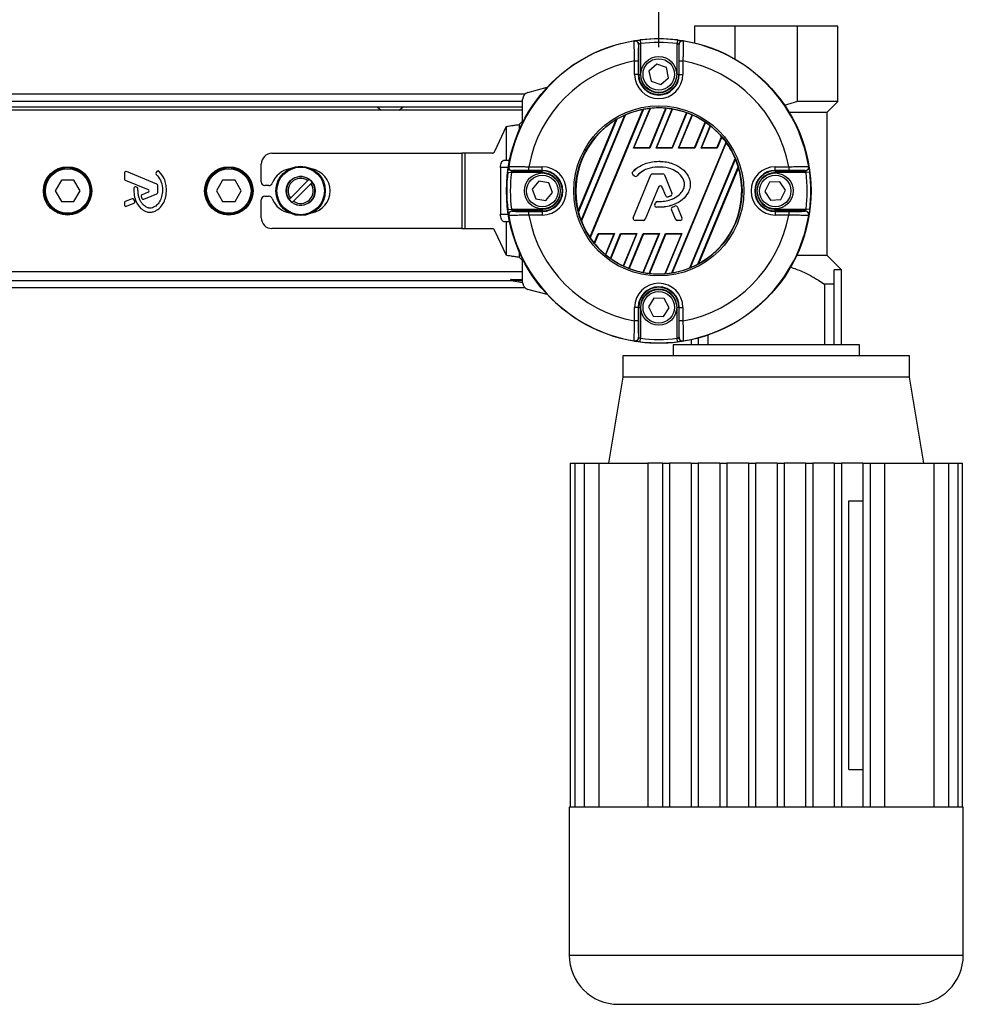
# Model space of a CAD drawing. Header units: millimetres. Extents: x 0 to 420, y 0 to 297.
# Tile 73 of 115: x 211 to 224, y 220 to 234. Entities that reach past the tile are written whole.
import ezdxf

# ---------------------------------------------------------------- set-up
doc = ezdxf.new("R2010")
doc.units = ezdxf.units.MM
doc.layers.add('QUOTE', color=174, linetype='Continuous')
doc.styles.add('SLDTEXTSTYLE3', font='TXT', dxfattribs={"width": 0.75})
doc.dimstyles.new('SLDDIMSTYLE0', dxfattribs={"dimtxt": 3, "dimasz": 3, "dimexe": 0, "dimexo": 0.0625, "dimgap": 0.75, "dimtad": 1, "dimlfac": 20.047434, "dimrnd": 1e-09, "dimzin": 12, "dimdsep": 46, "dimtxsty": 'SLDTEXTSTYLE3', "dimsah": 1, "dimcen": 0.09, "dimadec": 0, "dimazin": 3, "dimtfac": 1, "dimtdec": 3, "dimtofl": 0, "dimtmove": 0, "dimatfit": 3, "dimfxl": 0, "dimfrac": 2, "dimtolj": 1, "dimtzin": 12, "dimarcsym": 0})

# ---------------------------------------------------------------- blocks, each defined once
blk = doc.blocks.new('_D')
at = {"layer": 'QUOTE'}
for p, q in [((60.189, 233.765), (60.189, 239.215)), ((219.811, 233.765), (219.811, 239.215)), ((219.811, 237.215), (60.189, 237.215))]:
    blk.add_line(p, q, dxfattribs=at)
for points in [[(60.189, 237.215), (63.189, 236.715), (63.189, 237.715)], [(219.811, 237.215), (216.811, 237.715), (216.811, 236.715)]]:
    blk.add_solid(points, dxfattribs=at)
at = {"layer": 'QUOTE', "insert": (135.567, 241.082), "char_height": 3, "attachment_point": 1, "style": 'SLDTEXTSTYLE3'}
blk.add_mtext('3200', dxfattribs=at)

msp = doc.modelspace()

# ---------------------------------------------------------------- linework, layer by layer
at = {"color": 7, "linetype": 'Continuous', "lineweight": 25}
for p, q in [((220.30953, 234.05922), (220.30953, 233.82489)), ((220.87231, 234.05922), (220.30953, 234.05922)), ((220.87231, 233.59943), (220.87231, 234.05922)), ((221.74202, 234.05922), (220.87231, 234.05922)), ((221.74202, 233.01146), (221.74202, 234.05922)), ((222.3048, 234.05922), (221.74202, 234.05922)), ((222.3048, 233.01146), (222.3048, 234.05922)), ((219.55055, 233.86576), (219.55667, 233.81626)), ((220.07088, 233.86576), (220.06475, 233.81626)), ((219.53174, 233.38582), (219.53174, 233.80495)), ((219.55667, 233.81626), (219.55667, 233.38582)), ((220.06475, 233.38582), (220.06475, 233.81626)), ((220.08969, 233.80495), (220.08969, 233.38582)), ((219.47488, 233.57437), (219.52475, 233.57437)), ((219.47488, 233.38582), (219.47488, 233.57437)), ((219.52475, 233.57437), (219.52475, 233.38582)), ((220.09668, 233.57437), (220.14655, 233.57437)), ((220.09668, 233.38582), (220.09668, 233.57437)), ((220.14655, 233.57437), (220.14655, 233.38582)), ((219.78212, 233.52694), (219.6742, 233.43161)), ((219.6742, 233.43161), (219.7028, 233.29049)), ((219.91863, 233.48115), (219.78212, 233.52694)), ((219.94723, 233.34003), (219.91863, 233.48115)), ((219.52475, 233.38582), (219.47488, 233.38582)), ((219.53174, 233.38582), (219.52475, 233.38582)), ((219.53174, 233.38582), (219.55667, 233.38582)), ((219.7028, 233.29049), (219.83931, 233.2447)), ((219.83931, 233.2447), (219.94723, 233.34003)), ((220.08969, 233.38582), (220.06475, 233.38582)), ((220.08969, 233.38582), (220.09668, 233.38582)), ((220.09668, 233.38582), (220.14655, 233.38582)), ((217.98915, 233.13567), (218.25797, 233.2077)), ((217.94609, 233.11147), (201.75354, 233.11147)), ((217.91521, 232.71357), (217.91521, 233.0393)), ((201.75354, 233.01171), (217.91521, 233.01171)), ((201.75354, 232.93688), (217.91521, 232.93688)), ((217.91521, 232.887), (210.5826, 232.887)), ((215.88946, 232.93688), (215.94488, 232.887)), ((216.19429, 232.887), (216.24972, 232.93688)), ((218.85296, 231.11841), (219.59045, 232.89887)), ((219.59602, 232.90082), (218.85552, 231.11309)), ((219.45919, 232.35885), (219.68937, 232.91455)), ((219.46577, 232.36325), (219.69396, 232.91415)), ((219.68174, 232.36325), (219.91059, 232.91573)), ((219.91553, 232.91617), (219.68468, 232.35885)), ((219.77234, 232.35885), (219.99879, 232.90553)), ((219.77892, 232.36325), (220.0029, 232.90396)), ((221.74202, 233.01146), (221.55748, 232.9518)), ((222.3048, 233.01146), (221.74202, 233.01146)), ((222.1554, 232.86206), (222.3048, 233.01146)), ((218.69042, 231.48202), (219.21841, 232.75669)), ((219.22527, 232.76176), (218.69169, 231.47358)), ((218.72983, 231.35402), (219.33678, 232.81934)), ((219.34214, 232.82078), (218.7326, 231.34921)), ((219.99489, 232.36325), (220.19786, 232.85327)), ((220.20234, 232.85259), (219.99783, 232.35885)), ((220.08549, 232.35885), (220.27755, 232.8225)), ((220.09208, 232.36325), (220.28123, 232.81991)), ((221.6243, 232.86206), (222.1554, 232.86206)), ((222.15515, 230.86679), (222.15515, 232.86206)), ((217.6845, 232.65919), (217.52558, 232.31463)), ((217.6845, 232.65919), (217.6845, 232.18866)), ((217.91521, 232.73402), (217.86533, 232.68831)), ((217.86533, 232.68831), (217.86533, 232.60659)), ((220.30804, 232.36325), (220.45685, 232.7225)), ((220.46091, 232.7208), (220.31098, 232.35885)), ((220.39864, 232.35885), (220.52813, 232.67145)), ((220.40523, 232.36325), (220.53136, 232.66777)), ((220.62119, 232.36325), (220.68576, 232.51913)), ((220.68935, 232.5163), (220.62413, 232.35885)), ((219.45919, 232.35885), (219.46577, 232.36325)), ((219.68468, 232.35885), (219.45919, 232.35885)), ((219.68174, 232.36325), (219.46577, 232.36325)), ((219.68468, 232.35885), (219.68174, 232.36325)), ((219.77234, 232.35885), (219.77892, 232.36325)), ((219.99783, 232.35885), (219.77234, 232.35885)), ((219.99489, 232.36325), (219.77892, 232.36325)), ((219.99271, 230.62281), (220.74681, 232.44339)), ((219.99783, 232.35885), (219.99489, 232.36325)), ((220.74945, 232.43825), (219.9982, 230.62458)), ((220.08549, 232.35885), (220.09208, 232.36325)), ((220.31098, 232.35885), (220.08549, 232.35885)), ((220.30804, 232.36325), (220.09208, 232.36325)), ((220.31098, 232.35885), (220.30804, 232.36325)), ((220.39864, 232.35885), (220.40523, 232.36325)), ((220.62413, 232.35885), (220.39864, 232.35885)), ((220.62119, 232.36325), (220.40523, 232.36325)), ((220.62413, 232.35885), (220.62119, 232.36325)), ((214.42535, 232.28842), (217.06667, 232.28842)), ((217.06667, 232.28842), (217.06667, 231.24091)), ((217.11188, 232.28842), (217.06667, 232.28842)), ((217.11188, 232.28842), (217.11188, 231.24091)), ((217.4971, 232.28842), (217.11188, 232.28842)), ((220.2425, 230.69298), (220.87382, 232.21714)), ((220.8767, 232.21258), (220.24775, 230.69418)), ((214.2757, 231.88937), (214.2757, 232.13878)), ((217.60726, 232.0889), (217.60726, 231.44043)), ((217.7159, 232.0889), (217.60726, 232.0889)), ((217.6845, 232.18866), (217.64942, 232.18866)), ((217.7338, 232.18866), (217.6845, 232.18866)), ((218.00101, 232.05063), (218.00101, 232.1005)), ((218.00101, 232.1005), (218.18956, 232.1005)), ((218.18956, 232.05063), (218.18956, 232.1005)), ((219.81071, 232.17674), (219.81071, 232.17696)), ((220.35663, 230.74539), (220.91747, 232.09938)), ((220.91894, 232.09143), (220.36329, 230.74997)), ((221.43187, 232.05063), (221.43187, 232.1005)), ((221.43187, 232.1005), (221.62042, 232.1005)), ((221.62042, 232.1005), (221.62042, 232.05063)), ((212.37091, 232.01418), (212.37091, 231.93195)), ((212.82238, 231.85955), (212.39841, 232.03266)), ((212.8234, 232.03594), (212.81266, 232.02306)), ((214.94273, 231.92532), (214.92486, 231.90745)), ((217.70962, 232.02483), (217.75912, 232.0187)), ((218.18956, 232.0187), (217.75912, 232.0187)), ((217.77043, 232.04364), (218.18956, 232.04364)), ((218.18956, 232.05063), (218.00101, 232.05063)), ((218.18956, 232.04364), (218.18956, 232.05063)), ((218.18956, 232.0187), (218.18956, 232.04364)), ((219.44782, 232.02856), (219.44765, 232.02871)), ((219.45093, 231.98885), (219.45079, 231.98868)), ((219.4689, 231.97357), (219.45079, 231.98868)), ((219.46904, 231.97374), (219.45093, 231.98885)), ((219.45542, 231.39104), (219.69884, 231.98725)), ((219.45562, 231.39095), (219.69904, 231.98717)), ((219.46904, 231.97374), (219.4689, 231.97357)), ((219.50788, 231.97684), (219.50805, 231.9767)), ((219.69904, 231.98717), (219.69884, 231.98725)), ((219.72482, 232.00448), (219.72482, 232.0047)), ((219.72482, 232.0047), (219.86337, 232.0047)), ((219.72482, 232.00448), (219.86337, 232.00448)), ((219.86337, 232.00448), (219.86337, 232.0047)), ((219.88914, 231.98717), (219.88934, 231.98725)), ((219.88914, 231.98717), (219.99365, 231.73118)), ((219.88934, 231.98725), (219.99386, 231.73126)), ((221.62042, 232.05063), (221.43187, 232.05063)), ((221.43187, 232.04364), (221.43187, 232.05063)), ((221.43187, 232.04364), (221.851, 232.04364)), ((221.43187, 232.04364), (221.43187, 232.0187)), ((221.8623, 232.0187), (221.43187, 232.0187)), ((221.91181, 232.02483), (221.8623, 232.0187)), ((211.49384, 231.91431), (211.40744, 231.76466)), ((211.66663, 231.91431), (211.49384, 231.91431)), ((211.75303, 231.76466), (211.66663, 231.91431)), ((212.38333, 231.91348), (212.70257, 231.78314)), ((212.54721, 231.81343), (212.53038, 231.82047)), ((212.83479, 231.74256), (212.83479, 231.84108)), ((213.73851, 231.91431), (213.65212, 231.76466)), ((213.91131, 231.91431), (213.73851, 231.91431)), ((213.99771, 231.76466), (213.91131, 231.91431)), ((214.38332, 231.83949), (214.32558, 231.83949)), ((214.92486, 231.90745), (214.68161, 231.6642)), ((214.72394, 231.62188), (214.96719, 231.86513)), ((214.96719, 231.86513), (214.98505, 231.88299)), ((218.13895, 231.89947), (218.04751, 231.78824)), ((218.04751, 231.78824), (218.09812, 231.65343)), ((218.281, 231.8759), (218.13895, 231.89947)), ((218.33161, 231.74109), (218.281, 231.8759)), ((219.8061, 231.81885), (219.62281, 231.36991)), ((219.8063, 231.81877), (219.62301, 231.36982)), ((219.8061, 231.81885), (219.8063, 231.81877)), ((219.85846, 231.81885), (219.85826, 231.81877)), ((219.90764, 231.6978), (219.85826, 231.81877)), ((219.90784, 231.69789), (219.85846, 231.81885)), ((221.35294, 231.88509), (221.28811, 231.75652)), ((221.4967, 231.89324), (221.35294, 231.88509)), ((221.57563, 231.77281), (221.4967, 231.89324)), ((211.40744, 231.76466), (211.49384, 231.61502)), ((211.66663, 231.61502), (211.75303, 231.76466)), ((212.47849, 231.6547), (212.38333, 231.61585)), ((212.51456, 231.62035), (212.50436, 231.6441)), ((212.70257, 231.74619), (212.61655, 231.71107)), ((212.64035, 231.64977), (212.82238, 231.72409)), ((213.65212, 231.76466), (213.73851, 231.61502)), ((213.91131, 231.61502), (213.99771, 231.76466)), ((214.32558, 231.68984), (214.38332, 231.68984)), ((214.68161, 231.6642), (214.66375, 231.64634)), ((218.09812, 231.65343), (218.24017, 231.62986)), ((218.24017, 231.62986), (218.33161, 231.74109)), ((219.90784, 231.69789), (219.90764, 231.6978)), ((219.94173, 231.68178), (219.94179, 231.68157)), ((219.97848, 231.69491), (219.97856, 231.69471)), ((219.99365, 231.73118), (219.99386, 231.73126)), ((221.28811, 231.75652), (221.36704, 231.63609)), ((221.36704, 231.63609), (221.5108, 231.64424)), ((221.5108, 231.64424), (221.57563, 231.77281)), ((211.49384, 231.61502), (211.66663, 231.61502)), ((212.37091, 231.59738), (212.37091, 231.56946)), ((212.39841, 231.55099), (212.50377, 231.594)), ((213.73851, 231.61502), (213.91131, 231.61502)), ((214.2757, 231.39055), (214.2757, 231.63996)), ((214.70607, 231.60401), (214.72394, 231.62188)), ((217.70962, 231.5045), (217.75912, 231.51063)), ((217.75912, 231.51063), (218.18956, 231.51063)), ((218.18956, 231.51063), (218.18956, 231.48569)), ((219.7538, 231.57663), (219.7637, 231.60029)), ((219.754, 231.57654), (219.7538, 231.57663)), ((219.754, 231.57654), (219.7639, 231.6002)), ((219.7639, 231.6002), (219.7637, 231.60029)), ((219.77807, 231.538), (219.77806, 231.53778)), ((219.78957, 231.6173), (219.78957, 231.61751)), ((220.00182, 231.54003), (220.03522, 231.55438)), ((220.0019, 231.53983), (220.00182, 231.54003)), ((220.0019, 231.53983), (220.03531, 231.55418)), ((220.03531, 231.55418), (220.03522, 231.55438)), ((220.07207, 231.53912), (220.07227, 231.5392)), ((220.07207, 231.53912), (220.13256, 231.39095)), ((220.07227, 231.5392), (220.13276, 231.39104)), ((221.43187, 231.48569), (221.43187, 231.51063)), ((221.43187, 231.51063), (221.8623, 231.51063)), ((221.91181, 231.5045), (221.8623, 231.51063)), ((217.60726, 231.44043), (217.7159, 231.44043)), ((218.18956, 231.48569), (217.77043, 231.48569)), ((218.00101, 231.42883), (218.00101, 231.4787)), ((218.00101, 231.4787), (218.18956, 231.4787)), ((218.18956, 231.42883), (218.00101, 231.42883)), ((218.18956, 231.48569), (218.18956, 231.4787)), ((218.18956, 231.4787), (218.18956, 231.42883)), ((219.45562, 231.39095), (219.45542, 231.39104)), ((219.62281, 231.36991), (219.62301, 231.36982)), ((219.98712, 231.50373), (219.98691, 231.50364)), ((220.04155, 231.36982), (219.98691, 231.50364)), ((220.04175, 231.36991), (219.98712, 231.50373)), ((220.04175, 231.36991), (220.04155, 231.36982)), ((220.13256, 231.39095), (220.13276, 231.39104)), ((221.43187, 231.48569), (221.43187, 231.4787)), ((221.851, 231.48569), (221.43187, 231.48569)), ((221.43187, 231.4787), (221.43187, 231.42883)), ((221.43187, 231.4787), (221.62042, 231.4787)), ((221.62042, 231.42883), (221.43187, 231.42883)), ((221.62042, 231.4787), (221.62042, 231.42883)), ((217.06667, 231.24091), (214.42535, 231.24091)), ((217.06667, 231.24091), (217.11188, 231.24091)), ((217.11188, 231.24091), (217.4971, 231.24091)), ((217.64942, 231.34067), (217.6845, 231.34067)), ((217.6845, 231.34067), (217.6845, 230.87014)), ((217.6845, 231.34067), (217.7338, 231.34067)), ((219.59703, 231.35259), (219.48139, 231.35259)), ((219.48139, 231.35259), (219.48139, 231.35237)), ((219.59703, 231.35237), (219.48139, 231.35237)), ((219.59703, 231.35259), (219.59703, 231.35237)), ((220.06753, 231.35259), (220.06753, 231.35237)), ((220.10679, 231.35259), (220.06753, 231.35259)), ((220.10679, 231.35237), (220.06753, 231.35237)), ((220.10679, 231.35259), (220.10679, 231.35237)), ((217.52558, 231.2147), (217.6845, 230.87014)), ((218.91182, 231.03738), (218.96695, 231.17048)), ((218.96989, 231.16608), (218.91535, 231.03441)), ((218.96695, 231.17048), (219.19244, 231.17048)), ((218.96695, 231.17048), (218.96989, 231.16608)), ((218.96989, 231.16608), (219.18586, 231.16608)), ((219.18586, 231.16608), (219.06741, 230.88011)), ((219.19244, 231.17048), (219.07059, 230.87631)), ((219.13699, 230.82496), (219.28011, 231.17048)), ((219.28304, 231.16608), (219.141, 230.82316)), ((219.19244, 231.17048), (219.18586, 231.16608)), ((219.28011, 231.17048), (219.50559, 231.17048)), ((219.28011, 231.17048), (219.28304, 231.16608)), ((219.28304, 231.16608), (219.49901, 231.16608)), ((219.49901, 231.16608), (219.31471, 230.72115)), ((219.50559, 231.17048), (219.31836, 230.71846)), ((219.39281, 230.68656), (219.59326, 231.17048)), ((219.5962, 231.16608), (219.39725, 230.68578)), ((219.50559, 231.17048), (219.49901, 231.16608)), ((219.81216, 231.16608), (219.59031, 230.63049)), ((219.59326, 231.17048), (219.81874, 231.17048)), ((219.59326, 231.17048), (219.5962, 231.16608)), ((219.81874, 231.17048), (219.59438, 230.62882)), ((219.5962, 231.16608), (219.81216, 231.16608)), ((219.67681, 230.61618), (219.90641, 231.17048)), ((219.90935, 231.16608), (219.6817, 230.6165)), ((219.81874, 231.17048), (219.81216, 231.16608)), ((220.12531, 231.16608), (219.89598, 230.61242)), ((220.13189, 231.17048), (219.90052, 230.61189)), ((219.90641, 231.17048), (220.13189, 231.17048)), ((219.90641, 231.17048), (219.90935, 231.16608)), ((219.90935, 231.16608), (220.12531, 231.16608)), ((220.13189, 231.17048), (220.12531, 231.16608)), ((217.86533, 230.92274), (217.86533, 230.84102)), ((217.86533, 230.84102), (217.91521, 230.79531)), ((222.1554, 230.86679), (221.73092, 230.86679)), ((222.35468, 230.66752), (222.1554, 230.86679)), ((217.91521, 230.49003), (217.91521, 230.81576)), ((210.5826, 230.64233), (217.91521, 230.64233)), ((222.35468, 230.66752), (222.25492, 230.66752)), ((222.35468, 229.61975), (222.35468, 230.66752)), ((206.85926, 230.41786), (217.94609, 230.41786)), ((206.88833, 230.51762), (217.74905, 230.51762)), ((217.91538, 230.48425), (217.75604, 230.51235)), ((217.75777, 230.53214), (217.91521, 230.53214)), ((217.91521, 230.50839), (217.80413, 230.51811)), ((222.11765, 230.46799), (222.11765, 229.61975)), ((222.25492, 230.46799), (222.11765, 230.46799)), ((222.25492, 229.61975), (222.25492, 230.46799)), ((218.25797, 230.32163), (217.98915, 230.39366)), ((219.47488, 229.95496), (219.47488, 230.14351)), ((219.52475, 230.14351), (219.47488, 230.14351)), ((219.52475, 230.14351), (219.52475, 229.95496)), ((219.53174, 230.14351), (219.52475, 230.14351)), ((219.53174, 229.72438), (219.53174, 230.14351)), ((219.53174, 230.14351), (219.55667, 230.14351)), ((219.55667, 230.14351), (219.55667, 229.71307)), ((219.74335, 230.27077), (219.66682, 230.1488)), ((219.66682, 230.1488), (219.73418, 230.02154)), ((219.88724, 230.26548), (219.74335, 230.27077)), ((219.87808, 230.01625), (219.95461, 230.13822)), ((219.95461, 230.13822), (219.88724, 230.26548)), ((220.08969, 230.14351), (220.06475, 230.14351)), ((220.06475, 229.71307), (220.06475, 230.14351)), ((220.08969, 230.14351), (220.08969, 229.72438)), ((220.08969, 230.14351), (220.09668, 230.14351)), ((220.09668, 229.95496), (220.09668, 230.14351)), ((220.09668, 230.14351), (220.14655, 230.14351)), ((220.14655, 230.14351), (220.14655, 229.95496)), ((219.73418, 230.02154), (219.87808, 230.01625)), ((219.52475, 229.95496), (219.47488, 229.95496)), ((220.14655, 229.95496), (220.09668, 229.95496)), ((220.49668, 229.61975), (220.49668, 229.75897)), ((219.55055, 229.66357), (219.55667, 229.71307)), ((220.01024, 229.61975), (220.01024, 229.47011)), ((222.60409, 229.61975), (220.01024, 229.61975)), ((220.07088, 229.66357), (220.06475, 229.71307)), ((220.25965, 229.69299), (220.25965, 229.61975)), ((220.35941, 229.71716), (220.35941, 229.61975)), ((222.60409, 229.47011), (222.60409, 229.61975)), ((219.3119, 229.47011), (219.3119, 229.17082)), ((223.30243, 229.47011), (219.3119, 229.47011)), ((223.30243, 229.17082), (223.30243, 229.47011)), ((219.3119, 229.17082), (219.11237, 227.97366)), ((221.30716, 229.17082), (219.3119, 229.17082)), ((223.30243, 229.17082), (221.30716, 229.17082)), ((223.50196, 227.97366), (223.30243, 229.17082)), ((218.57503, 227.97366), (218.57503, 223.18501)), ((218.57503, 227.97366), (218.64141, 227.97366)), ((218.64141, 227.97366), (218.64141, 223.18501)), ((218.64141, 227.97366), (218.77153, 227.97366)), ((218.77153, 227.97366), (218.77153, 223.18501)), ((218.77153, 227.97366), (218.97603, 227.97366)), ((218.97603, 227.97366), (218.97603, 223.18501)), ((218.97603, 227.97366), (219.65654, 227.97366)), ((219.8606, 227.97366), (219.65654, 227.97366)), ((219.65654, 227.97366), (219.65654, 223.18501)), ((219.8606, 227.97366), (219.96036, 227.97366)), ((219.8606, 227.97366), (219.8606, 223.18501)), ((219.96036, 227.97366), (219.96036, 223.18501)), ((220.25965, 227.97366), (219.96036, 227.97366)), ((220.25965, 227.97366), (220.35941, 227.97366)), ((220.25965, 227.97366), (220.25965, 223.18501)), ((220.35941, 227.97366), (220.35941, 223.18501)), ((220.6587, 227.97366), (220.35941, 227.97366)), ((220.6587, 227.97366), (220.6587, 223.18501)), ((220.6587, 227.97366), (220.75847, 227.97366)), ((220.75847, 227.97366), (220.75847, 223.18501)), ((221.05776, 227.97366), (220.75847, 227.97366)), ((221.05776, 227.97366), (221.15752, 227.97366)), ((221.05776, 227.97366), (221.05776, 223.18501)), ((221.15752, 227.97366), (221.15752, 223.18501)), ((221.45681, 227.97366), (221.15752, 227.97366)), ((221.45681, 227.97366), (221.45681, 223.18501)), ((221.45681, 227.97366), (221.55657, 227.97366)), ((221.55657, 227.97366), (221.55657, 223.18501)), ((221.85586, 227.97366), (221.55657, 227.97366)), ((221.85586, 227.97366), (221.95563, 227.97366)), ((221.85586, 227.97366), (221.85586, 223.18501)), ((221.95563, 227.97366), (221.95563, 223.18501)), ((222.25492, 227.97366), (221.95563, 227.97366)), ((222.25492, 227.97366), (222.25492, 223.18501)), ((222.25492, 227.97366), (222.35468, 227.97366)), ((222.35468, 227.97366), (222.35468, 223.18501)), ((222.65397, 227.97366), (222.35468, 227.97366)), ((222.65397, 227.97366), (222.75373, 227.97366)), ((222.65397, 227.97366), (222.65397, 223.18501)), ((222.75373, 227.97366), (222.75373, 223.18501)), ((222.75373, 227.97366), (222.95779, 227.97366)), ((222.95779, 223.18501), (222.95779, 227.97366)), ((222.95779, 227.97366), (223.6383, 227.97366)), ((223.6383, 227.97366), (223.6383, 223.18501)), ((223.6383, 227.97366), (223.8428, 227.97366)), ((223.8428, 227.97366), (223.8428, 223.18501)), ((223.8428, 227.97366), (223.97292, 227.97366)), ((223.97292, 227.97366), (223.97292, 223.18501)), ((223.97292, 227.97366), (224.0393, 227.97366)), ((224.0393, 223.18501), (224.0393, 227.97366)), ((222.45526, 223.70877), (222.45526, 227.4499)), ((222.45526, 227.4499), (222.65397, 227.4499)), ((222.45526, 223.70877), (222.65397, 223.70877)), ((218.56367, 223.18501), (218.56367, 221.12739)), ((218.57503, 223.18501), (218.56367, 223.18501)), ((218.64141, 223.18501), (218.57503, 223.18501)), ((218.77153, 223.18501), (218.64141, 223.18501)), ((218.97603, 223.18501), (218.77153, 223.18501)), ((219.8606, 223.18501), (218.97603, 223.18501)), ((220.25965, 223.18501), (219.8606, 223.18501)), ((220.6587, 223.18501), (220.25965, 223.18501)), ((221.05776, 223.18501), (220.6587, 223.18501)), ((221.55657, 223.18501), (221.05776, 223.18501)), ((221.95563, 223.18501), (221.55657, 223.18501)), ((222.35468, 223.18501), (221.95563, 223.18501)), ((222.75373, 223.18501), (222.35468, 223.18501)), ((223.6383, 223.18501), (222.75373, 223.18501)), ((223.8428, 223.18501), (223.6383, 223.18501)), ((223.97292, 223.18501), (223.8428, 223.18501)), ((224.0393, 223.18501), (223.97292, 223.18501)), ((224.05066, 223.18501), (224.0393, 223.18501)), ((224.05066, 221.12739), (224.05066, 223.18501)), ((218.56367, 221.12739), (224.05066, 221.12739)), ((219.24954, 220.44152), (223.36478, 220.44152))]:
    msp.add_line(p, q, dxfattribs=at)
at = {"color": 7, "linetype": 'Continuous', "lineweight": 25, "flags": 128}
for points in [[(219.47074, 233.85211), (219.47253, 233.85328), (219.47393, 233.85419)], [(220.1475, 233.85419), (220.14929, 233.85302), (220.15069, 233.85211)], [(217.60726, 232.0889), (217.60807, 232.10836), (217.61047, 232.12707), (217.61436, 232.14432), (217.61961, 232.15944), (217.626, 232.17185), (217.63329, 232.18107), (217.64119, 232.18674), (217.64942, 232.18866)], [(217.72118, 232.10145), (217.72235, 232.10324), (217.72327, 232.10464)], [(221.89816, 232.10464), (221.89933, 232.10285), (221.90024, 232.10145)], [(217.64942, 231.34067), (217.64119, 231.34259), (217.63329, 231.34826), (217.626, 231.35748), (217.61961, 231.36989), (217.61436, 231.38501), (217.61047, 231.40226), (217.60807, 231.42097), (217.60726, 231.44043)], [(217.72327, 231.42469), (217.7221, 231.42648), (217.72118, 231.42788)], [(221.90024, 231.42788), (221.89907, 231.42609), (221.89816, 231.42469)], [(219.47393, 229.67513), (219.47214, 229.67631), (219.47074, 229.67722)], [(220.15069, 229.67722), (220.1489, 229.67605), (220.1475, 229.67513)]]:
    msp.add_lwpolyline(points, dxfattribs=at)
at = {"color": 7, "linetype": 'Continuous', "lineweight": 25}
for centre, radius in [((219.81071, 231.76466), 2.11975), ((219.81071, 233.38582), 0.24941), ((219.81071, 233.38582), 0.21948), ((219.81071, 231.76466), 1.18383), ((219.81071, 231.76466), 1.15891), ((211.58023, 231.76466), 0.3367), ((211.58023, 231.76466), 0.32423), ((211.58023, 231.76466), 0.30927), ((213.82491, 231.76466), 0.3367), ((213.82491, 231.76466), 0.32423), ((213.82491, 231.76466), 0.30927), ((214.8244, 231.76466), 0.34365), ((214.8244, 231.76466), 0.34363), ((214.8244, 231.76466), 0.34089), ((214.8244, 231.76466), 0.33093), ((214.8244, 231.76466), 0.20214), ((218.18956, 231.76466), 0.24941), ((218.18956, 231.76466), 0.21948), ((221.43187, 231.76466), 0.24941), ((221.43187, 231.76466), 0.21948), ((219.81071, 230.14351), 0.24941), ((219.81071, 230.14351), 0.21948)]:
    msp.add_circle(centre, radius, dxfattribs=at)
for centre, radius, start, end in [((219.81071, 231.76466), 2.11495, 99.250297, 170.749703), ((219.47875, 233.80287), 0.04989, 0.010216, 99.234515), ((219.48185, 233.80495), 0.04988, 54.702509, 99.144529), ((219.48185, 233.80494), 0.04989, 0.012696, 54.704211), ((219.81071, 231.76466), 2.11714, 82.941261, 97.058739), ((220.13958, 233.80494), 0.04989, 115.699884, 179.987532), ((220.14268, 233.80287), 0.04989, 80.765485, 179.989784), ((220.13957, 233.80495), 0.04987, 80.854629, 115.700522), ((219.81071, 231.76466), 2.11495, 9.250297, 80.749703), ((219.81071, 231.76466), 2.06726, 82.941261, 97.058739), ((219.81071, 231.76466), 1.84061, 100.513123, 169.486877), ((219.81071, 231.76466), 1.84061, 10.513123, 79.486877), ((219.81071, 233.38582), 0.33584, 180, 0), ((219.81071, 233.38582), 0.28596, 180, 0), ((219.81071, 233.38582), 0.27898, 180, 0), ((219.81071, 233.38582), 0.25404, 180, 0), ((218.01497, 233.0393), 0.09976, 105, 180), ((219.81071, 231.76466), 1.15539, 100.990036, 113.925891), ((219.81071, 231.76466), 1.15627, 96.024018, 100.700664), ((219.81071, 231.76466), 1.15539, 85.04107, 95.799519), ((219.81071, 231.76466), 1.15627, 80.638935, 84.799043), ((219.81071, 231.76466), 1.15539, 70.422593, 80.425164), ((219.81071, 231.76466), 1.15539, 120.840183, 194.159817), ((219.81071, 231.76466), 1.15627, 114.197356, 120.419285), ((219.81071, 231.76466), 1.15627, 66.187762, 70.202208), ((219.81071, 231.76466), 1.15539, 55.997198, 65.968622), ((219.81071, 231.76466), 1.15627, 51.650296, 55.783514), ((219.81071, 231.76466), 1.15539, 40.767963, 51.41119), ((219.81071, 231.76466), 1.15627, 35.944189, 40.545483), ((219.81071, 231.76466), 1.15539, 23.055257, 35.661307), ((214.42535, 232.13878), 0.14965, 90, 180), ((217.48996, 232.32476), 0.03704, 281.113376, 344.125005), ((219.81071, 231.76466), 1.15627, 16.826892, 22.791751), ((214.72278, 231.76466), 0.31176, 99.605208, 159.828729), ((214.92231, 231.76466), 0.31176, 280.67913, 79.32087), ((217.77042, 232.09352), 0.04987, 170.854629, 205.700522), ((217.77251, 232.09663), 0.04989, 170.765485, 269.989784), ((217.77044, 232.09353), 0.04989, 205.699884, 269.987532), ((218.18956, 231.76466), 0.33584, 270, 90), ((219.81071, 231.76466), 1.15539, 298.57164, 16.42836), ((221.43187, 231.76466), 0.33584, 90, 270), ((221.84892, 232.09663), 0.04989, 270.010216, 9.234515), ((221.85099, 232.09353), 0.04989, 270.012696, 324.704211), ((221.851, 232.09353), 0.04988, 324.702509, 9.144529), ((212.39087, 232.01418), 0.01995, 67.790712, 180), ((212.39087, 231.93195), 0.01995, 180, 247.790711), ((212.82798, 232.01028), 0.01995, 140.16689, 228.977091), ((212.83872, 232.02316), 0.01995, 48.805903, 140.16689), ((214.8244, 231.76466), 0.19953, 53.626927, 216.373073), ((214.8244, 231.76466), 0.17459, 54.87089, 215.12911), ((214.8244, 231.76466), 0.19953, 36.373073, 53.626927), ((219.81071, 231.76466), 2.11714, 172.941261, 187.058739), ((219.81071, 231.76466), 2.06726, 172.941261, 187.058739), ((218.18956, 231.76466), 0.28596, 270, 90), ((218.18956, 231.76466), 0.27898, 270, 90), ((218.18956, 231.76466), 0.25404, 270, 90), ((219.46877, 232.01023), 0.02806, 138.805903, 230.16689), ((219.46877, 232.01023), 0.02784, 138.805903, 230.16689), ((219.48688, 231.99512), 0.02806, 230.16689, 318.977091), ((219.48688, 231.99512), 0.02784, 230.16689, 318.977091), ((219.72482, 231.97664), 0.02806, 90, 157.790712), ((219.72482, 231.97664), 0.02784, 90, 157.790712), ((219.86337, 231.97664), 0.02806, 22.209291, 90), ((219.86337, 231.97664), 0.02784, 22.209291, 90), ((221.43187, 231.76466), 0.28596, 90, 270), ((221.43187, 231.76466), 0.27898, 90, 270), ((221.43187, 231.76466), 0.25404, 90, 270), ((219.81071, 231.76466), 2.06726, 352.941261, 7.058739), ((219.81071, 231.76466), 2.11714, 352.941261, 7.058739), ((212.52268, 231.80206), 0.01995, 67.290493, 176.671349), ((212.53951, 231.79502), 0.01995, 0.034995, 67.290493), ((212.69503, 231.76466), 0.01995, 292.209261, 67.790711), ((212.81484, 231.84108), 0.01995, 0, 67.790712), ((214.32558, 231.88937), 0.04988, 180, 270), ((214.38332, 231.88937), 0.04988, 270, 339.828729), ((214.8244, 231.76466), 0.19953, 233.626927, 36.373073), ((214.8244, 231.76466), 0.17459, 234.87089, 35.12911), ((219.83228, 231.80816), 0.02828, 22.209261, 157.790711), ((219.83228, 231.80816), 0.02806, 22.209261, 157.790711), ((212.48603, 231.63623), 0.01995, 23.245837, 112.209268), ((212.6241, 231.6926), 0.01995, 112.209261, 196.934979), ((212.63281, 231.66824), 0.01995, 202.378703, 292.209291), ((212.81484, 231.74256), 0.01995, 292.209291, 0), ((214.32558, 231.63996), 0.04988, 90, 180), ((214.38332, 231.63996), 0.04988, 20.171271, 90), ((214.72278, 231.76466), 0.31176, 200.171271, 260.394792), ((214.8244, 231.76466), 0.19953, 216.373073, 233.626927), ((219.93362, 231.70841), 0.02806, 202.209261, 286.934979), ((219.93362, 231.70841), 0.02784, 202.209261, 286.934979), ((219.96788, 231.72066), 0.02784, 292.378703, 22.209291), ((219.96788, 231.72066), 0.02806, 292.378703, 22.209291), ((212.39087, 231.59738), 0.01995, 112.209268, 180), ((212.39087, 231.56946), 0.01995, 180, 292.209257), ((212.49623, 231.61248), 0.01995, 292.209257, 23.245837), ((219.77969, 231.5658), 0.02806, 157.290493, 266.671349), ((219.77969, 231.5658), 0.02784, 157.290493, 266.671349), ((219.78959, 231.58945), 0.02806, 90.034995, 157.290493), ((219.78959, 231.58945), 0.02784, 90.034995, 157.290493), ((220.01289, 231.51425), 0.02806, 113.245837, 202.209268), ((220.01289, 231.51425), 0.02784, 113.245837, 202.209268), ((220.04629, 231.5286), 0.02806, 22.209257, 113.245837), ((220.04629, 231.5286), 0.02784, 22.209257, 113.245837), ((214.42535, 231.39055), 0.14965, 180, 270), ((217.77043, 231.4358), 0.04988, 144.702509, 189.144529), ((217.77251, 231.4327), 0.04989, 90.010216, 189.234515), ((219.81071, 231.76466), 2.11495, 189.250297, 260.749703), ((217.77044, 231.4358), 0.04989, 90.012696, 144.704211), ((219.81071, 231.76466), 1.84061, 190.513123, 259.486877), ((219.81071, 231.76466), 1.15627, 194.580715, 200.802644), ((219.48139, 231.38043), 0.02806, 157.790712, 270), ((219.48139, 231.38043), 0.02784, 157.790712, 270), ((219.59703, 231.38043), 0.02784, 270, 337.790711), ((219.59703, 231.38043), 0.02806, 270, 337.790711), ((220.06753, 231.38043), 0.02806, 202.209268, 270), ((220.06753, 231.38043), 0.02784, 202.209268, 270), ((220.10679, 231.38043), 0.02806, 270, 22.209257), ((220.10679, 231.38043), 0.02784, 270, 22.209257), ((219.81071, 231.76466), 1.84061, 280.513123, 349.486877), ((219.81071, 231.76466), 2.11495, 279.250297, 350.749703), ((221.84892, 231.4327), 0.04989, 350.765485, 89.989784), ((221.85099, 231.4358), 0.04989, 25.699884, 89.987532), ((221.851, 231.4358), 0.04987, 350.854629, 25.700522), ((217.48996, 231.20457), 0.03704, 15.874995, 78.886624), ((219.81071, 231.76466), 1.15539, 201.074109, 214.009964), ((219.81071, 231.76466), 1.15627, 214.299336, 218.975982), ((219.81071, 231.76466), 1.15539, 219.200481, 229.95893), ((219.81071, 231.76466), 1.15627, 230.200957, 234.361065), ((219.81071, 231.76466), 1.15539, 234.574836, 244.577407), ((219.81071, 231.76466), 1.15627, 244.797792, 248.812238), ((219.81071, 231.76466), 1.15539, 249.031378, 259.002802), ((219.81071, 231.76466), 1.15539, 279.338693, 291.944743), ((219.81071, 231.76466), 1.15627, 292.208249, 298.173108), ((219.81071, 231.76466), 1.15627, 259.216486, 263.349704), ((219.81071, 231.76466), 1.15539, 263.58881, 274.232037), ((219.81071, 231.76466), 1.15627, 274.454517, 279.055811), ((217.75795, 230.52215), 0.00999, 91.024443, 258.975557), ((218.01497, 230.49003), 0.09976, 180, 255), ((219.81071, 230.14351), 0.33584, 0, 180), ((219.81071, 230.14351), 0.28596, 0, 180), ((219.81071, 230.14351), 0.27898, 0, 180), ((219.81071, 230.14351), 0.25404, 0, 180), ((219.47875, 229.72646), 0.04989, 260.765485, 359.989784), ((219.48185, 229.72439), 0.04989, 295.699884, 359.987532), ((220.13958, 229.72439), 0.04989, 180.012696, 234.704211), ((220.14268, 229.72646), 0.04989, 180.010216, 279.234515), ((219.48185, 229.72438), 0.04987, 260.854629, 295.700522), ((219.81071, 231.76466), 2.11714, 262.941261, 277.058739), ((219.81071, 231.76466), 2.06726, 262.941261, 277.058739), ((220.13957, 229.72438), 0.04988, 234.702509, 279.144529), ((219.24954, 221.12739), 0.68587, 180, 270), ((223.36478, 221.12739), 0.68587, 270, 0)]:
    msp.add_arc(centre, radius, start, end, dxfattribs=at)
for centre, major_axis, ratio, start_param, end_param in [((221.34775, 231.76466), (2.97456, 0), 0.86604739, 2.22750861, 2.22882701), ((218.27368, 231.76466), (2.97456, 0), 0.86604739, 0.91276564, 0.91408404), ((220.05479, 231.66356), (1.23243, -0.51049), 0.98019282, 2.30860905, 2.3130735), ((219.61134, 231.84725), (1.00671, -0.41699), 0.98019282, 1.88035423, 1.88459443), ((220.04388, 231.66808), (1.17734, -0.48767), 0.98019282, 2.05765554, 2.06156429), ((219.60043, 231.85177), (1.06181, -0.43981), 0.98019282, 1.59762034, 1.60144841), ((220.0657, 231.65904), (1.28753, -0.53331), 0.98019282, 2.60598825, 2.612204), ((219.62225, 231.84273), (0.95161, -0.39417), 0.98019282, 2.2327064, 2.23813051), ((220.03297, 231.6726), (1.12224, -0.46485), 0.98019282, 1.81617362, 1.8199076), ((219.58952, 231.85629), (1.1169, -0.46264), 0.98019282, 1.34530368, 1.3490343), ((220.02206, 231.67712), (1.06714, -0.44203), 0.98019282, 1.56556228, 1.56936965), ((219.5786, 231.86081), (1.172, -0.48546), 0.98019282, 1.10352687, 1.10740604), ((220.01115, 231.68164), (1.01205, -0.4192), 0.98019282, 1.28657498, 1.29075486), ((219.56769, 231.86533), (1.2271, -0.50828), 0.98019282, 0.85404174, 0.85842505), ((220.00023, 231.68616), (0.95695, -0.39638), 0.98019282, 0.94311084, 0.94834656), ((219.55678, 231.86985), (1.28219, -0.5311), 0.98019282, 0.56294657, 0.56885653), ((219.81071, 230.22763), (0, 2.97456), 0.86604739, 0.91276564, 0.91408404), ((219.81071, 230.22763), (0, 2.97456), 0.86604739, 5.36910126, 5.37041967), ((219.81071, 233.3017), (0, 2.97456), 0.86604739, 2.22750861, 2.22882701), ((220.0657, 231.65904), (1.28753, -0.53331), 0.98019282, 3.67098131, 3.67719706), ((219.81071, 233.3017), (0, 2.97456), 0.86604739, 4.05435829, 4.0556767), ((219.62225, 231.84273), (0.95161, -0.39417), 0.98019282, 4.0450548, 4.05047891), ((220.05479, 231.66356), (1.23243, -0.51049), 0.98019282, 3.97011181, 3.97457626), ((219.61134, 231.84725), (1.00671, -0.41699), 0.98019282, 4.39859087, 4.40283108), ((220.04388, 231.66808), (1.17734, -0.48767), 0.98019282, 4.22162102, 4.22552977), ((219.60043, 231.85177), (1.06181, -0.43981), 0.98019282, 4.68173689, 4.68556496), ((220.03297, 231.6726), (1.12224, -0.46485), 0.98019282, 4.46327771, 4.46701168), ((219.58952, 231.85629), (1.1169, -0.46264), 0.98019282, 4.934151, 4.93788163), ((220.00023, 231.68616), (0.95695, -0.39638), 0.98019282, 5.33483875, 5.34007447), ((219.55678, 231.86985), (1.28219, -0.5311), 0.98019282, 5.71432878, 5.72023873), ((220.02206, 231.67712), (1.06714, -0.44203), 0.98019282, 4.71381566, 4.71762303), ((219.5786, 231.86081), (1.172, -0.48546), 0.98019282, 5.17577927, 5.17965844), ((220.01115, 231.68164), (1.01205, -0.4192), 0.98019282, 4.99243045, 4.99661033), ((219.56769, 231.86533), (1.2271, -0.50828), 0.98019282, 5.42476026, 5.42914357), ((217.8426, 230.50721), (0.08488, -0.02494), 0.00479343, 3.10782516, 4.2435224), ((221.34775, 231.76466), (2.97456, 0), 0.86604739, 4.05435829, 4.0556767), ((218.27368, 231.76466), (2.97456, 0), 0.86604739, 5.36910126, 5.37041967)]:
    msp.add_ellipse(centre, major_axis=major_axis, ratio=ratio, start_param=start_param, end_param=end_param, dxfattribs=at)
for points, knots in [([(219.47488, 233.57437), (219.47391, 233.60595), (219.47198, 233.66916), (219.47026, 233.75322), (219.46958, 233.81598), (219.46988, 233.84741), (219.47051, 233.85085), (219.47074, 233.85211)], [0, 0, 0, 0, 0.21982892, 0.43999401, 0.65884934, 0.87496666, 1, 1, 1, 1]), ([(219.47393, 233.85419), (219.47492, 233.85443), (219.4769, 233.8549), (219.49034, 233.85721), (219.50985, 233.86027), (219.53114, 233.8633), (219.54513, 233.86507), (219.55055, 233.86576)], [0, 0, 0, 0, 0.21190404, 0.42486415, 0.64104474, 0.86118213, 1, 1, 1, 1]), ([(220.07088, 233.86576), (220.07956, 233.86464), (220.09687, 233.86242), (220.11994, 233.85899), (220.13732, 233.85617), (220.1461, 233.85458), (220.14713, 233.8543), (220.1475, 233.85419)], [0, 0, 0, 0, 0.22191221, 0.44275024, 0.6617521, 0.8773894, 1, 1, 1, 1]), ([(220.11803, 233.84973), (220.1205, 233.85085), (220.1255, 233.85313), (220.13277, 233.8545), (220.13822, 233.85485), (220.14018, 233.85479), (220.14055, 233.85478)], [0, 0, 0, 0, 0.33778664, 0.68615921, 0.93999791, 1, 1, 1, 1]), ([(220.15069, 233.85211), (220.15105, 233.84875), (220.15177, 233.84205), (220.1517, 233.79429), (220.15065, 233.72446), (220.14882, 233.64674), (220.1472, 233.59507), (220.14655, 233.57437)], [0, 0, 0, 0, 0.21287359, 0.42546251, 0.63920635, 0.85549824, 1, 1, 1, 1]), ([(219.52863, 233.80287), (219.52838, 233.80183), (219.52768, 233.79899), (219.52659, 233.77311), (219.52558, 233.72147), (219.52488, 233.65233), (219.52479, 233.60036), (219.52475, 233.57437)], [0, 0, 0, 0, 0.1247127, 0.34042654, 0.55918865, 0.77962349, 1, 1, 1, 1]), ([(219.55667, 233.81626), (219.55491, 233.81558), (219.55034, 233.81384), (219.54345, 233.8109), (219.53713, 233.80793), (219.53272, 233.80565), (219.53206, 233.80518), (219.53174, 233.80495)], [0, 0, 0, 0, 0.14001619, 0.36327889, 0.58147636, 0.79302006, 1, 1, 1, 1]), ([(220.08969, 233.80495), (220.08957, 233.80505), (220.08923, 233.80533), (220.08633, 233.80691), (220.08068, 233.80966), (220.07323, 233.81299), (220.06758, 233.81517), (220.06475, 233.81626)], [0, 0, 0, 0, 0.11947659, 0.33202034, 0.55185939, 0.77576469, 1, 1, 1, 1]), ([(220.09668, 233.57437), (220.09666, 233.5914), (220.09661, 233.63391), (220.09614, 233.69782), (220.09526, 233.75526), (220.0941, 233.79457), (220.09323, 233.80011), (220.09279, 233.80287)], [0, 0, 0, 0, 0.144881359, 0.361552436, 0.575339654, 0.787642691, 1, 1, 1, 1]), ([(217.70962, 232.02483), (217.71074, 232.03351), (217.71296, 232.05082), (217.71639, 232.0739), (217.71921, 232.09127), (217.7208, 232.10005), (217.72108, 232.10108), (217.72118, 232.10145)], [0, 0, 0, 0, 0.22191221, 0.44275024, 0.6617521, 0.8773894, 1, 1, 1, 1]), ([(217.72565, 232.07198), (217.72453, 232.07445), (217.72225, 232.07945), (217.72088, 232.08672), (217.72053, 232.09217), (217.72059, 232.09413), (217.7206, 232.0945)], [0, 0, 0, 0, 0.33778664, 0.68615921, 0.93999791, 1, 1, 1, 1]), ([(217.72327, 232.10464), (217.72663, 232.105), (217.73333, 232.10572), (217.78109, 232.10565), (217.85092, 232.1046), (217.92864, 232.10277), (217.98031, 232.10115), (218.00101, 232.1005)], [0, 0, 0, 0, 0.21287359, 0.42546251, 0.63920635, 0.85549824, 1, 1, 1, 1]), ([(219.44765, 232.02871), (219.46163, 232.04311), (219.50377, 232.08652), (219.60998, 232.14718), (219.72311, 232.17484), (219.7969, 232.17662), (219.81071, 232.17696)], [0, 0, 0, 0, 0.14924319, 0.44987987, 0.89704631, 1, 1, 1, 1]), ([(219.44782, 232.02856), (219.4618, 232.04296), (219.50394, 232.08637), (219.61014, 232.14701), (219.72322, 232.17463), (219.79695, 232.17641), (219.81071, 232.17674)], [0, 0, 0, 0, 0.14931287, 0.45009112, 0.89734194, 1, 1, 1, 1]), ([(219.78957, 231.6173), (219.80954, 231.61766), (219.85843, 231.61854), (219.93576, 231.62903), (220.02307, 231.65818), (220.09526, 231.70702), (220.14645, 231.76567), (220.16916, 231.82252), (220.17024, 231.8801), (220.14851, 231.94101), (220.09687, 232.00678), (220.00322, 232.0678), (219.87244, 232.10066), (219.72919, 232.09718), (219.59853, 232.05825), (219.53616, 232.00224), (219.50788, 231.97684)], [0, 0, 0, 0, 0.04606604, 0.11282107, 0.17926442, 0.25671538, 0.31097711, 0.35665057, 0.39482562, 0.44135701, 0.50293546, 0.58457386, 0.69463944, 0.80843403, 0.91312935, 1, 1, 1, 1]), ([(219.78957, 231.61751), (219.80954, 231.61787), (219.85842, 231.61876), (219.93571, 231.62925), (220.02296, 231.65836), (220.09509, 231.70717), (220.14624, 231.76576), (220.16894, 231.82254), (220.17003, 231.88005), (220.14832, 231.94087), (220.09675, 232.00659), (220.00319, 232.06757), (219.87252, 232.10042), (219.72934, 232.09698), (219.59871, 232.0581), (219.53634, 232.0021), (219.50805, 231.9767)], [0, 0, 0, 0, 0.04609678, 0.11285293, 0.17929738, 0.25674037, 0.31099249, 0.35664115, 0.39478553, 0.44128565, 0.50283921, 0.58446278, 0.69452405, 0.80831626, 0.91305023, 1, 1, 1, 1]), ([(219.81071, 232.17696), (219.83069, 232.17641), (219.88215, 232.17499), (219.96415, 232.15993), (220.06385, 232.12384), (220.15571, 232.06264), (220.22199, 231.97784), (220.252, 231.88925), (220.24894, 231.80419), (220.21206, 231.71865), (220.13848, 231.63373), (220.00928, 231.5615), (219.88043, 231.53493), (219.79882, 231.5372), (219.77806, 231.53778)], [0, 0, 0, 0, 0.04881976, 0.12571906, 0.20251517, 0.30685015, 0.3908537, 0.46092726, 0.53130551, 0.59342069, 0.68533051, 0.8005518, 0.94923874, 1, 1, 1, 1]), ([(219.81071, 232.17674), (219.83069, 232.17619), (219.88164, 232.17478), (219.96363, 232.1599), (220.06333, 232.12389), (220.15556, 232.06249), (220.22179, 231.97773), (220.25178, 231.88923), (220.24873, 231.80424), (220.21187, 231.71877), (220.13834, 231.6339), (220.00921, 231.56171), (219.88041, 231.53515), (219.79883, 231.53742), (219.77807, 231.538)], [0, 0, 0, 0, 0.04884718, 0.1245489, 0.20256434, 0.30689196, 0.39088187, 0.46093491, 0.53129283, 0.59338344, 0.68528564, 0.80050924, 0.94921749, 1, 1, 1, 1]), ([(221.62042, 232.1005), (221.652, 232.10147), (221.71521, 232.1034), (221.79927, 232.10512), (221.86203, 232.10579), (221.89346, 232.1055), (221.8969, 232.10487), (221.89816, 232.10464)], [0, 0, 0, 0, 0.21982892, 0.43999401, 0.65884934, 0.87496666, 1, 1, 1, 1]), ([(221.90024, 232.10145), (221.90048, 232.10046), (221.90095, 232.09848), (221.90326, 232.08504), (221.90632, 232.06553), (221.90935, 232.04424), (221.91112, 232.03025), (221.91181, 232.02483)], [0, 0, 0, 0, 0.21190404, 0.42486415, 0.64104474, 0.86118213, 1, 1, 1, 1]), ([(212.81488, 231.99523), (212.83686, 231.96923), (212.88253, 231.91522), (212.90219, 231.8181), (212.90008, 231.72785), (212.88138, 231.65107), (212.84482, 231.58722), (212.80248, 231.54835), (212.76282, 231.52953), (212.73439, 231.5244), (212.71292, 231.52587), (212.69003, 231.53111), (212.66312, 231.54367), (212.63455, 231.56727), (212.61148, 231.59609), (212.59023, 231.62971), (212.57297, 231.67285), (212.56128, 231.72872), (212.56011, 231.77147), (212.55946, 231.79504)], [0, 0, 0, 0, 0.108984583, 0.226430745, 0.31013217, 0.401920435, 0.479438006, 0.545693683, 0.58480239, 0.620578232, 0.637950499, 0.654319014, 0.69660163, 0.732816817, 0.773641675, 0.815914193, 0.861455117, 0.923609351, 1, 1, 1, 1]), ([(212.95729, 231.78), (212.95567, 231.80611), (212.95239, 231.85911), (212.92491, 231.95228), (212.87955, 232.00562), (212.85186, 232.03818)], [0, 0, 0, 0, 0.2744297, 0.55715603, 1, 1, 1, 1]), ([(217.77043, 232.04364), (217.77033, 232.04352), (217.77004, 232.04318), (217.76847, 232.04028), (217.76572, 232.03463), (217.76239, 232.02718), (217.76021, 232.02153), (217.75912, 232.0187)], [0, 0, 0, 0, 0.11947659, 0.33202034, 0.55185939, 0.77576469, 1, 1, 1, 1]), ([(218.00101, 232.05063), (217.98397, 232.05061), (217.94147, 232.05056), (217.87756, 232.05009), (217.82011, 232.04921), (217.78081, 232.04805), (217.77527, 232.04718), (217.7725, 232.04675)], [0, 0, 0, 0, 0.14488136, 0.36155244, 0.57533965, 0.78764269, 1, 1, 1, 1]), ([(221.84892, 232.04675), (221.84788, 232.047), (221.84504, 232.0477), (221.81916, 232.04879), (221.76752, 232.0498), (221.69838, 232.0505), (221.64641, 232.05058), (221.62042, 232.05063)], [0, 0, 0, 0, 0.1247127, 0.34042654, 0.55918865, 0.77962349, 1, 1, 1, 1]), ([(221.8623, 232.0187), (221.86163, 232.02047), (221.85989, 232.02504), (221.85695, 232.03193), (221.85398, 232.03825), (221.8517, 232.04265), (221.85123, 232.04331), (221.851, 232.04364)], [0, 0, 0, 0, 0.14001619, 0.363278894, 0.581476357, 0.793020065, 1, 1, 1, 1]), ([(212.50276, 231.80322), (212.50302, 231.76886), (212.50351, 231.70403), (212.53166, 231.61618), (212.57052, 231.55126), (212.61279, 231.51048), (212.65053, 231.48603), (212.68165, 231.47397), (212.70695, 231.46901), (212.73567, 231.46704), (212.77508, 231.47253), (212.82753, 231.49545), (212.87908, 231.53941), (212.92238, 231.60563), (212.95182, 231.6879), (212.9554, 231.7483), (212.95729, 231.78)], [0, 0, 0, 0, 0.11735319, 0.22141323, 0.31240811, 0.3742876, 0.42130986, 0.46598312, 0.48783682, 0.50961399, 0.56460822, 0.62241534, 0.7039898, 0.79319256, 0.89144332, 1, 1, 1, 1]), ([(212.60501, 231.68679), (212.60658, 231.68186), (212.6094, 231.67304), (212.61284, 231.66444), (212.61436, 231.66064)], [0, 0, 0, 0, 0.558138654, 1, 1, 1, 1]), ([(219.97848, 231.69491), (219.97385, 231.69306), (219.96549, 231.68972), (219.95321, 231.68539), (219.94556, 231.68298), (219.94173, 231.68178)], [0, 0, 0, 0, 0.383372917, 0.691553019, 1, 1, 1, 1]), ([(219.97856, 231.69471), (219.97393, 231.69286), (219.96557, 231.68952), (219.95329, 231.68518), (219.94562, 231.68277), (219.94179, 231.68157)], [0, 0, 0, 0, 0.3831699, 0.69145138, 1, 1, 1, 1]), ([(217.75912, 231.51063), (217.75979, 231.50886), (217.76153, 231.50429), (217.76448, 231.4974), (217.76745, 231.49108), (217.76973, 231.48668), (217.7702, 231.48602), (217.77043, 231.48569)], [0, 0, 0, 0, 0.14001619, 0.36327889, 0.58147636, 0.79302006, 1, 1, 1, 1]), ([(221.851, 231.48569), (221.8511, 231.48581), (221.85138, 231.48615), (221.85296, 231.48905), (221.85571, 231.4947), (221.85904, 231.50215), (221.86121, 231.5078), (221.8623, 231.51063)], [0, 0, 0, 0, 0.11947659, 0.33202034, 0.55185939, 0.77576469, 1, 1, 1, 1]), ([(217.72118, 231.42788), (217.72095, 231.42887), (217.72048, 231.43085), (217.71817, 231.44429), (217.71511, 231.4638), (217.71208, 231.48509), (217.71031, 231.49908), (217.70962, 231.5045)], [0, 0, 0, 0, 0.21190404, 0.42486415, 0.64104474, 0.86118213, 1, 1, 1, 1]), ([(218.00101, 231.42883), (217.96943, 231.42786), (217.90622, 231.42593), (217.82216, 231.42421), (217.7594, 231.42354), (217.72797, 231.42383), (217.72453, 231.42446), (217.72327, 231.42469)], [0, 0, 0, 0, 0.219828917, 0.439994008, 0.658849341, 0.874966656, 1, 1, 1, 1]), ([(217.7725, 231.48258), (217.77355, 231.48233), (217.77639, 231.48163), (217.80227, 231.48054), (217.85391, 231.47953), (217.92305, 231.47883), (217.97502, 231.47874), (218.00101, 231.4787)], [0, 0, 0, 0, 0.1247127, 0.34042654, 0.55918865, 0.77962349, 1, 1, 1, 1]), ([(221.62042, 231.4787), (221.63745, 231.47872), (221.67995, 231.47877), (221.74387, 231.47924), (221.80131, 231.48012), (221.84062, 231.48127), (221.84615, 231.48215), (221.84892, 231.48258)], [0, 0, 0, 0, 0.14488136, 0.36155244, 0.57533965, 0.78764269, 1, 1, 1, 1]), ([(221.89816, 231.42469), (221.8948, 231.42433), (221.8881, 231.4236), (221.84034, 231.42368), (221.77051, 231.42473), (221.69279, 231.42656), (221.64112, 231.42818), (221.62042, 231.42883)], [0, 0, 0, 0, 0.21287359, 0.42546251, 0.63920635, 0.85549824, 1, 1, 1, 1]), ([(221.89578, 231.45734), (221.8969, 231.45488), (221.89918, 231.44988), (221.90055, 231.44261), (221.9009, 231.43716), (221.90084, 231.4352), (221.90082, 231.43482)], [0, 0, 0, 0, 0.33778664, 0.68615921, 0.93999791, 1, 1, 1, 1]), ([(221.91181, 231.5045), (221.91069, 231.49582), (221.90847, 231.4785), (221.90504, 231.45543), (221.90222, 231.43806), (221.90063, 231.42928), (221.90035, 231.42825), (221.90024, 231.42788)], [0, 0, 0, 0, 0.22191221, 0.44275024, 0.6617521, 0.8773894, 1, 1, 1, 1]), ([(221.64143, 230.70531), (221.69786, 230.68589), (221.83495, 230.6387), (221.98985, 230.54915), (222.08967, 230.48575), (222.11765, 230.46799)], [0, 0, 0, 0, 0.33493748, 0.81361849, 1, 1, 1, 1]), ([(222.25492, 230.46799), (222.25492, 230.50503), (222.25492, 230.57934), (222.25492, 230.63806), (222.25492, 230.66752)], [0, 0, 0, 0, 0.49838846, 1, 1, 1, 1]), ([(217.80413, 230.51811), (217.79752, 230.51858), (217.78423, 230.51952), (217.76885, 230.5181), (217.76016, 230.51563), (217.75682, 230.51429), (217.75506, 230.5133), (217.75465, 230.51278), (217.75504, 230.51253), (217.75564, 230.51241), (217.75599, 230.51235), (217.75604, 230.51235)], [0, 0, 0, 0, 0.323343, 0.64997238, 0.7362313, 0.82297245, 0.88800526, 0.9381719, 0.97267281, 0.99633828, 1, 1, 1, 1]), ([(219.47074, 229.67722), (219.47038, 229.68058), (219.46965, 229.68728), (219.46973, 229.73504), (219.47078, 229.80487), (219.47261, 229.88259), (219.47423, 229.93426), (219.47488, 229.95496)], [0, 0, 0, 0, 0.21287359, 0.42546251, 0.63920635, 0.85549824, 1, 1, 1, 1]), ([(219.52475, 229.95496), (219.52477, 229.93793), (219.52482, 229.89542), (219.52529, 229.83151), (219.52617, 229.77407), (219.52732, 229.73476), (219.5282, 229.72922), (219.52863, 229.72645)], [0, 0, 0, 0, 0.14488136, 0.36155244, 0.57533965, 0.78764269, 1, 1, 1, 1]), ([(220.09279, 229.72645), (220.09305, 229.7275), (220.09375, 229.73034), (220.09483, 229.75622), (220.09585, 229.80786), (220.09655, 229.877), (220.09663, 229.92897), (220.09668, 229.95496)], [0, 0, 0, 0, 0.1247127, 0.34042654, 0.55918865, 0.77962349, 1, 1, 1, 1]), ([(220.14655, 229.95496), (220.14752, 229.92338), (220.14945, 229.86017), (220.15117, 229.77611), (220.15184, 229.71335), (220.15154, 229.68192), (220.15092, 229.67848), (220.15069, 229.67722)], [0, 0, 0, 0, 0.21982892, 0.43999401, 0.65884934, 0.87496666, 1, 1, 1, 1]), ([(219.53174, 229.72438), (219.53186, 229.72428), (219.5322, 229.724), (219.5351, 229.72242), (219.54074, 229.71967), (219.5482, 229.71634), (219.55385, 229.71416), (219.55667, 229.71307)], [0, 0, 0, 0, 0.11947659, 0.33202034, 0.55185939, 0.77576469, 1, 1, 1, 1]), ([(220.06475, 229.71307), (220.06652, 229.71374), (220.07109, 229.71548), (220.07798, 229.71843), (220.0843, 229.7214), (220.0887, 229.72368), (220.08936, 229.72415), (220.08969, 229.72438)], [0, 0, 0, 0, 0.14001619, 0.36327889, 0.58147636, 0.79302006, 1, 1, 1, 1]), ([(219.55055, 229.66357), (219.54187, 229.66469), (219.52455, 229.66691), (219.50148, 229.67034), (219.48411, 229.67316), (219.47533, 229.67475), (219.4743, 229.67503), (219.47393, 229.67513)], [0, 0, 0, 0, 0.22191221, 0.44275024, 0.6617521, 0.8773894, 1, 1, 1, 1]), ([(219.50339, 229.6796), (219.50093, 229.67848), (219.49593, 229.6762), (219.48866, 229.67483), (219.48321, 229.67448), (219.48125, 229.67454), (219.48087, 229.67455)], [0, 0, 0, 0, 0.337786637, 0.686159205, 0.939997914, 1, 1, 1, 1]), ([(220.1475, 229.67513), (220.14651, 229.6749), (220.14453, 229.67443), (220.13109, 229.67212), (220.11158, 229.66906), (220.09029, 229.66603), (220.07629, 229.66426), (220.07088, 229.66357)], [0, 0, 0, 0, 0.21190404, 0.42486415, 0.64104474, 0.86118213, 1, 1, 1, 1])]:
    msp.add_open_spline(points, degree=3, knots=knots, dxfattribs=at)
for points in [[(217.6845, 232.65919), (217.69388, 232.66162), (217.71264, 232.66647), (217.75685, 232.67375), (217.8087, 232.68103), (217.84645, 232.68589), (217.86533, 232.68831)], [(217.86533, 230.84102), (217.84645, 230.84344), (217.8087, 230.8483), (217.75685, 230.85558), (217.71264, 230.86286), (217.69388, 230.86771), (217.6845, 230.87014)]]:
    msp.add_open_spline(points, degree=3, dxfattribs=at)

# ---------------------------------------------------------------- dimensions: what is measured, and where the dimension line sits
at = {"layer": 'QUOTE'}
dim = msp.add_linear_dim(base=(60.18929, 237.21465), p1=(219.81071, 231.76466), p2=(60.18929, 231.76466), dimstyle='SLDDIMSTYLE0', dxfattribs=at)
dim.commit()
dim.dimension.update_dxf_attribs({"geometry": '_D', "text_midpoint": (140, 237.21465), "dimtype": 160})

doc.saveas('drawing.dxf')
